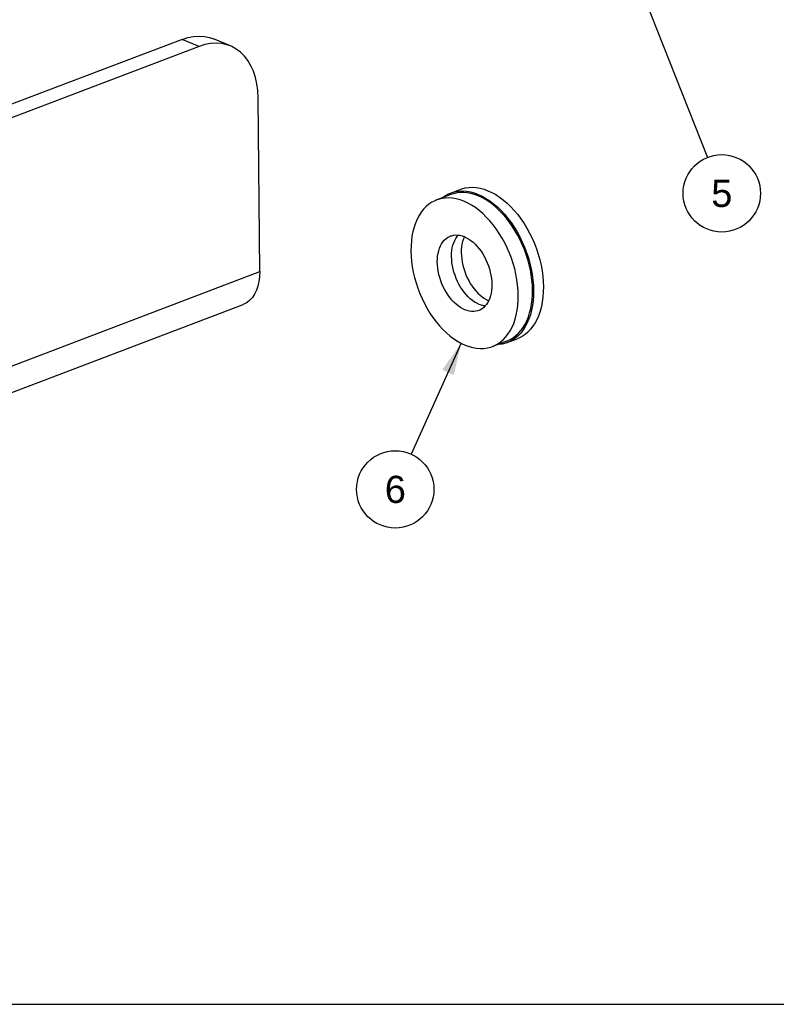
# Model space of a CAD drawing. Header units: inches. Extents: x 0 to 11, y 0 to 8.5.
# Tile 2 of 9: x 3.1 to 5.4, y 0 to 3.1. Entities that reach past the tile are written whole.
import ezdxf

# ---------------------------------------------------------------- set-up
doc = ezdxf.new("R2010")
doc.units = ezdxf.units.IN
doc.header["$LTSCALE"] = 0.605
doc.header["$MEASUREMENT"] = 0
doc.layers.get('0').update_dxf_attribs({"linetype": 'CONTINUOUS'})
doc.layers.add('02___PRT_ALL_AXES', color=7, linetype='CONTINUOUS')
doc.styles.get("Standard").update_dxf_attribs({"font": 'arial.ttf'})
doc.dimstyles.get("Standard").update_dxf_attribs({"dimtxt": 0.085, "dimasz": 0.1, "dimexe": 0.09, "dimexo": 0.07, "dimgap": 0.09, "dimtad": 0, "dimtih": 1, "dimtoh": 1, "dimdec": 3, "dimzin": 4, "dimdsep": 46, "dimtxsty": 'Standard', "dimblk": '_FILLED', "dimblk1": '_FILLED', "dimblk2": '_FILLED', "dimcen": 0.09, "dimadec": 3, "dimazin": 1, "dimtp": 0.001, "dimtm": 0.001, "dimtfac": 1, "dimtdec": 3, "dimtofl": 0, "dimtmove": 0, "dimatfit": 3, "dimldrblk": '_FILLED', "dimfxl": 0, "dimtolj": 1, "dimtzin": 4, "dimarcsym": 0})

# ---------------------------------------------------------------- blocks, each defined once
blk = doc.blocks.new('_FILLED')
at = {"color": 0, "linetype": 'ByBlock'}
blk.add_solid([(0, 0), (-1, 0.2), (-1, -0.2)], dxfattribs=at)
blk = doc.blocks.new('BALLOON_BL0', base_point=(5.2567, 2.5347))
at = {"color": 2, "linetype": 'Continuous'}
blk.add_circle((5.2567, 2.5347), 0.1209, dxfattribs=at)
at = {"color": 2, "linetype": 'Continuous', "insert": (5.1908, 2.5772), "char_height": 0.085, "width": 0.131766, "attachment_point": 1, "line_spacing_factor": 0.9}
blk.add_mtext(' 5 ', dxfattribs=at)
blk = doc.blocks.new('BALLOON_BL4', base_point=(4.2366, 1.6095))
at = {"color": 2, "linetype": 'Continuous'}
blk.add_circle((4.2366, 1.6095), 0.1209, dxfattribs=at)
at = {"color": 2, "linetype": 'Continuous', "insert": (4.1708, 1.652), "char_height": 0.085, "width": 0.131766, "attachment_point": 1, "line_spacing_factor": 0.9}
blk.add_mtext(' 6 ', dxfattribs=at)

msp = doc.modelspace()

# ---------------------------------------------------------------- linework, layer by layer
at = {"color": 3, "linetype": 'Continuous'}
msp.add_line((3.5704, 3.016), (2.2951, 2.5309), dxfattribs=at)
at = {"color": 7, "linetype": 'Continuous'}
for p, q in [((3.6238, 2.9938), (3.5704, 3.016)), ((3.7216, 2.9953), (3.6682, 3.0174)), ((3.6238, 2.9938), (2.3485, 2.5087)), ((3.813, 2.2902), (3.8081, 2.8337)), ((2.1733, 1.6665), (3.813, 2.2902)), ((2.1213, 1.5637), (3.761, 2.1874)), ((0, 0), (11, 0))]:
    msp.add_line(p, q, dxfattribs=at)
at = {"color": 3, "linetype": 'Continuous'}
msp.add_lwpolyline([(3.5704, 3.016), (3.5883, 3.0217), (3.606, 3.0251), (3.6234, 3.0262), (3.6403, 3.025), (3.6565, 3.0215), (3.6682, 3.0174)], dxfattribs=at)
at = {"color": 7, "linetype": 'Continuous'}
for points in [[(3.7216, 2.9953), (3.7099, 2.9994), (3.6937, 3.0029), (3.6768, 3.0041), (3.6594, 3.003), (3.6417, 2.9995), (3.6238, 2.9938)], [(3.8081, 2.8337), (3.807, 2.8559), (3.8042, 2.8771), (3.7996, 2.8973), (3.7934, 2.9162), (3.7856, 2.9336), (3.7762, 2.9495), (3.7654, 2.9635), (3.7532, 2.9756), (3.7398, 2.9857), (3.7254, 2.9937), (3.7216, 2.9953)], [(3.813, 2.2902), (3.8124, 2.2742), (3.8106, 2.2591), (3.8074, 2.2449), (3.8029, 2.2318), (3.7971, 2.22), (3.7902, 2.2096), (3.7822, 2.2008), (3.7733, 2.1937), (3.7635, 2.1884), (3.761, 2.1874)]]:
    msp.add_lwpolyline(points, dxfattribs=at)
at = {"layer": '02___PRT_ALL_AXES', "color": 7, "linetype": 'Continuous'}
for p, q in [((4.4105, 2.5309), (4.3661, 2.514)), ((4.4088, 2.5356), (4.4394, 2.5472)), ((4.5847, 2.0729), (4.5403, 2.056)), ((4.5865, 2.0683), (4.6171, 2.0799))]:
    msp.add_line(p, q, dxfattribs=at)
for points in [[(4.3818, 2.52), (4.384, 2.5218), (4.3934, 2.5281), (4.4033, 2.5333), (4.4088, 2.5356)], [(4.4088, 2.5356), (4.4138, 2.5373), (4.4246, 2.5401), (4.4359, 2.5417), (4.4474, 2.5421), (4.4592, 2.5412), (4.4712, 2.5392), (4.4833, 2.5359), (4.4956, 2.5314), (4.5078, 2.5257), (4.5199, 2.519), (4.532, 2.5111), (4.5439, 2.5021), (4.5555, 2.4921), (4.5669, 2.4812), (4.5778, 2.4693), (4.5884, 2.4566), (4.5986, 2.4431), (4.6082, 2.4289), (4.6172, 2.414), (4.6256, 2.3986), (4.6334, 2.3826), (4.6405, 2.3663), (4.6469, 2.3496), (4.6525, 2.3327), (4.6573, 2.3156), (4.6613, 2.2985), (4.6645, 2.2814), (4.6668, 2.2643), (4.6682, 2.2476), (4.6688, 2.231)], [(4.4956, 2.5268), (4.4841, 2.531), (4.4728, 2.5342), (4.4615, 2.5363), (4.4504, 2.5372), (4.4395, 2.5371), (4.4289, 2.5359), (4.4186, 2.5336), (4.4105, 2.5309)], [(4.4394, 2.5472), (4.4444, 2.549), (4.4552, 2.5518), (4.4665, 2.5534), (4.478, 2.5537), (4.4898, 2.5529), (4.5018, 2.5508), (4.514, 2.5475), (4.5262, 2.543), (4.5384, 2.5374), (4.5505, 2.5306), (4.5626, 2.5227), (4.5745, 2.5138), (4.5861, 2.5038), (4.5975, 2.4928), (4.6085, 2.481), (4.619, 2.4682), (4.6292, 2.4547), (4.6388, 2.4405), (4.6478, 2.4256), (4.6562, 2.4102), (4.664, 2.3943), (4.6711, 2.3779), (4.6775, 2.3613), (4.6831, 2.3443), (4.6879, 2.3273), (4.6919, 2.3101), (4.6951, 2.293), (4.6974, 2.276), (4.6988, 2.2592), (4.6994, 2.2426)], [(4.5847, 2.0729), (4.5865, 2.0736), (4.596, 2.0781), (4.6051, 2.0836), (4.6136, 2.0901), (4.6216, 2.0976), (4.6291, 2.106), (4.6359, 2.1154), (4.642, 2.1256), (4.6475, 2.1367), (4.6523, 2.1485), (4.6564, 2.1611), (4.6597, 2.1743), (4.6623, 2.1881), (4.6641, 2.2024), (4.6651, 2.2172), (4.6654, 2.2324), (4.6649, 2.2479), (4.6636, 2.2636), (4.6615, 2.2796), (4.6586, 2.2956), (4.655, 2.3117), (4.6507, 2.3277), (4.6456, 2.3436), (4.6399, 2.3593), (4.6335, 2.3748), (4.6265, 2.3899), (4.6188, 2.4046), (4.6106, 2.4188), (4.6019, 2.4325), (4.5927, 2.4455), (4.5831, 2.4579), (4.573, 2.4696), (4.5626, 2.4805), (4.5519, 2.4905), (4.5409, 2.4997), (4.5298, 2.508), (4.5185, 2.5152), (4.5071, 2.5215), (4.4956, 2.5268)], [(4.3661, 2.514), (4.3608, 2.5118), (4.351, 2.5067), (4.3418, 2.5005), (4.3331, 2.4932), (4.3251, 2.4848), (4.3177, 2.4754), (4.311, 2.4651), (4.305, 2.4538), (4.2997, 2.4417), (4.2953, 2.4288), (4.2916, 2.4151), (4.2888, 2.4008), (4.2868, 2.3858), (4.2857, 2.3704), (4.2854, 2.3545), (4.286, 2.3383), (4.2874, 2.3218), (4.2897, 2.3052), (4.2928, 2.2884), (4.2967, 2.2716), (4.3014, 2.2548), (4.3069, 2.2383), (4.3132, 2.2219), (4.3201, 2.2059), (4.3277, 2.1903), (4.336, 2.1752), (4.3449, 2.1606), (4.3543, 2.1466), (4.3642, 2.1334), (4.3746, 2.121), (4.3854, 2.1093), (4.3965, 2.0986), (4.4079, 2.0888), (4.4195, 2.08), (4.4313, 2.0723), (4.4432, 2.0657), (4.4552, 2.0601)], [(4.4511, 2.5099), (4.4391, 2.5143), (4.4273, 2.5175), (4.4155, 2.5195), (4.404, 2.5204), (4.3926, 2.52), (4.3816, 2.5185), (4.371, 2.5157), (4.3661, 2.514)], [(4.5403, 2.056), (4.5456, 2.0582), (4.5554, 2.0633), (4.5646, 2.0695), (4.5732, 2.0768), (4.5813, 2.0852), (4.5887, 2.0946), (4.5954, 2.1049), (4.6014, 2.1162), (4.6066, 2.1283), (4.6111, 2.1413), (4.6147, 2.1549), (4.6175, 2.1693), (4.6195, 2.1842), (4.6207, 2.1996), (4.6209, 2.2155), (4.6204, 2.2317), (4.6189, 2.2482), (4.6167, 2.2649), (4.6136, 2.2816), (4.6096, 2.2984), (4.6049, 2.3152), (4.5994, 2.3318), (4.5932, 2.3481), (4.5863, 2.3641), (4.5786, 2.3797), (4.5704, 2.3949), (4.5615, 2.4094), (4.5521, 2.4234), (4.5422, 2.4366), (4.5318, 2.4491), (4.521, 2.4607), (4.5099, 2.4714), (4.4985, 2.4812), (4.4868, 2.49), (4.475, 2.4977), (4.4631, 2.5043), (4.4511, 2.5099)], [(4.4542, 2.1707), (4.4472, 2.174), (4.4402, 2.1781), (4.4333, 2.1829), (4.4265, 2.1884), (4.4199, 2.1945), (4.4135, 2.2013), (4.4074, 2.2087), (4.4016, 2.2165), (4.3962, 2.2249), (4.3912, 2.2336), (4.3865, 2.2427), (4.3824, 2.2521), (4.3787, 2.2617), (4.3755, 2.2715), (4.3729, 2.2813), (4.3708, 2.2912), (4.3693, 2.3011), (4.3683, 2.3108), (4.3679, 2.3203), (4.3681, 2.3297), (4.3689, 2.3387), (4.3703, 2.3473), (4.3722, 2.3555), (4.3747, 2.3633), (4.3777, 2.3705), (4.3812, 2.3771), (4.3853, 2.3831), (4.3898, 2.3884), (4.3947, 2.393), (4.4, 2.3969), (4.4057, 2.4), (4.4089, 2.4014)], [(4.4089, 2.4014), (4.4117, 2.4023), (4.418, 2.4039), (4.4245, 2.4046), (4.4312, 2.4045)], [(4.4987, 2.1876), (4.4916, 2.191), (4.4846, 2.195), (4.4777, 2.1998), (4.4709, 2.2053), (4.4643, 2.2115), (4.458, 2.2182), (4.4519, 2.2256), (4.4461, 2.2334), (4.4407, 2.2418), (4.4356, 2.2505), (4.431, 2.2596), (4.4268, 2.269), (4.4232, 2.2786), (4.42, 2.2884), (4.4173, 2.2982), (4.4153, 2.3081), (4.4137, 2.318), (4.4128, 2.3277), (4.4124, 2.3373), (4.4126, 2.3466), (4.4134, 2.3556), (4.4147, 2.3642), (4.4167, 2.3724), (4.4192, 2.3802), (4.4222, 2.3874), (4.4257, 2.394), (4.4297, 2.4), (4.4333, 2.4042)], [(4.4312, 2.4045), (4.4381, 2.4035), (4.4451, 2.4018), (4.4521, 2.3993)], [(4.4524, 2.3992), (4.4494, 2.3921), (4.447, 2.3844), (4.445, 2.3761), (4.4436, 2.3674), (4.4429, 2.3584), (4.4427, 2.349)], [(4.4521, 2.3993), (4.4592, 2.396), (4.4662, 2.3919), (4.4731, 2.3871), (4.4799, 2.3816), (4.4865, 2.3755), (4.4928, 2.3687), (4.4989, 2.3614), (4.5047, 2.3535), (4.5102, 2.3452), (4.5152, 2.3364), (4.5198, 2.3273), (4.524, 2.3179), (4.5277, 2.3083), (4.5308, 2.2986), (4.5335, 2.2887), (4.5356, 2.2788), (4.5371, 2.269), (4.5381, 2.2592), (4.5384, 2.2497), (4.5382, 2.2404), (4.5374, 2.2313), (4.5361, 2.2227), (4.5341, 2.2145), (4.5317, 2.2067), (4.5286, 2.1995), (4.5251, 2.1929), (4.5211, 2.1869)], [(4.4427, 2.349), (4.443, 2.3394), (4.444, 2.3297), (4.4455, 2.3198), (4.4476, 2.3099), (4.4503, 2.3), (4.4535, 2.2902), (4.4572, 2.2805), (4.4613, 2.2711), (4.466, 2.262), (4.471, 2.2532), (4.4765, 2.2448), (4.4823, 2.2369), (4.4884, 2.2295), (4.4948, 2.2227), (4.5014, 2.2166), (4.5082, 2.211), (4.5152, 2.2062), (4.5222, 2.2021), (4.5285, 2.1992)], [(4.6688, 2.231), (4.6685, 2.2147), (4.6674, 2.199), (4.6653, 2.1838), (4.6625, 2.1692), (4.6588, 2.1552), (4.6542, 2.142), (4.6489, 2.1297), (4.6428, 2.1182), (4.6359, 2.1076), (4.6284, 2.098), (4.6202, 2.0895), (4.6113, 2.082), (4.6019, 2.0757), (4.5919, 2.0705), (4.5865, 2.0683)], [(4.6994, 2.2426), (4.6991, 2.2264), (4.698, 2.2107), (4.696, 2.1954), (4.6931, 2.1808), (4.6894, 2.1669), (4.6848, 2.1537), (4.6795, 2.1413), (4.6734, 2.1298), (4.6665, 2.1192), (4.659, 2.1097), (4.6508, 2.1011), (4.6419, 2.0937), (4.6325, 2.0873), (4.6225, 2.0821), (4.6171, 2.0799)], [(4.5211, 2.1869), (4.5166, 2.1816), (4.5117, 2.177), (4.5064, 2.1731), (4.5007, 2.17), (4.4974, 2.1686)], [(4.5176, 2.1827), (4.5127, 2.1834), (4.5057, 2.1851), (4.4987, 2.1876)], [(4.4974, 2.1686), (4.4947, 2.1677), (4.4884, 2.1662), (4.4818, 2.1654), (4.4751, 2.1655), (4.4682, 2.1665), (4.4613, 2.1682), (4.4542, 2.1707)], [(4.5865, 2.0683), (4.5815, 2.0665), (4.5706, 2.0637), (4.5594, 2.0621), (4.556, 2.062)], [(4.4552, 2.0601), (4.4672, 2.0557), (4.4791, 2.0525), (4.4908, 2.0505), (4.5024, 2.0496), (4.5137, 2.05), (4.5247, 2.0515), (4.5354, 2.0543), (4.5403, 2.056)]]:
    msp.add_lwpolyline(points, dxfattribs=at)

# ---------------------------------------------------------------- block references
at = {"color": 2, "linetype": 'Continuous'}
for name, p in [('BALLOON_BL0', (5.2567, 2.5347)), ('BALLOON_BL4', (4.2366, 1.6095))]:
    msp.add_blockref(name, p, dxfattribs=at)

# ---------------------------------------------------------------- leaders
for points in [[(4.938, 3.3411), (5.2123, 2.6471)], [(4.4423, 2.0661), (4.2863, 1.7198)]]:
    msp.add_leader(points, dimstyle='Standard', override={"dimtad": 0}, dxfattribs=at)

doc.saveas('drawing.dxf')
